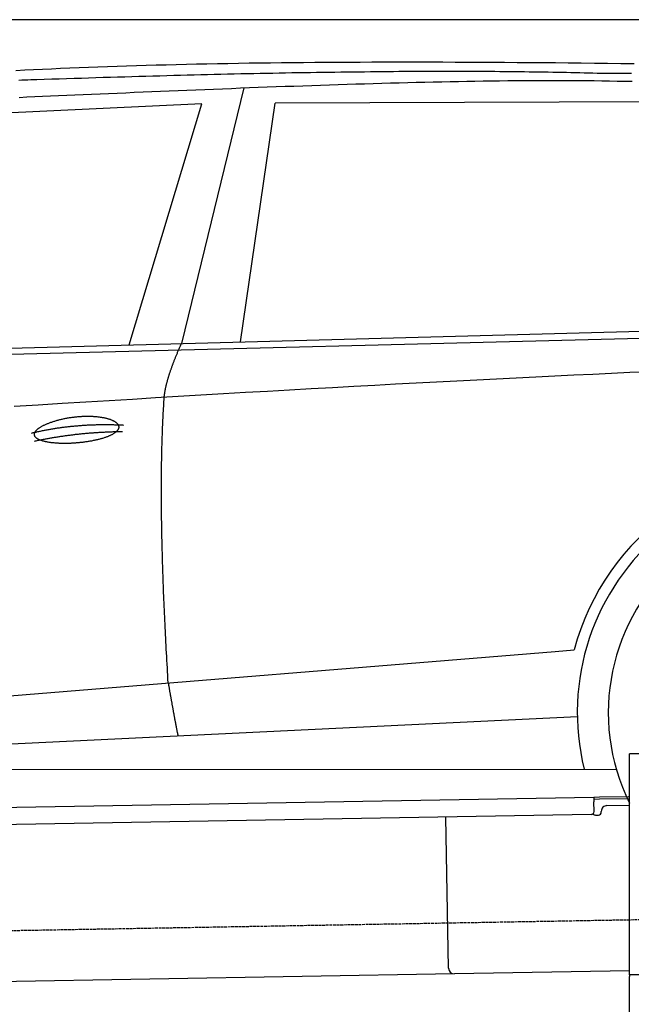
# Model space of a CAD drawing. Extents: x 1073 to 6773, y 6241 to 11366.
# Tile 41 of 58: x 3398 to 4451, y 9672 to 11366. Entities that reach past the tile are written whole.
import ezdxf

# ---------------------------------------------------------------- set-up
doc = ezdxf.new("R2010")
doc.units = 0
doc.linetypes.add('GEN3', pattern=[6.25, 5, -1.25])
doc.layers.get('0').update_dxf_attribs({"linetype": 'CONTINUOUS'})
doc.layers.add('3', color=6, linetype='GEN3')
doc.layers.add('CAR', color=10, linetype='CONTINUOUS')

msp = doc.modelspace()

# ---------------------------------------------------------------- linework, layer by layer
for p, q in [((5822.8, 11365.9), (2672.8, 11365.9)), ((4447.6, 9722.5), (4447.6, 10102.5)), ((4463.6, 10102.5), (4447.6, 10102.5)), ((4447.6, 9722.5), (4447.6, 10102.5)), ((4396.1, 10028.6), (4445.9, 10029.4)), ((1732.8, 9982.1), (4386.1, 10028.4)), ((4386.1, 10028.4), (4396.1, 10028.6)), ((4386.1, 10028.4), (4386.2, 10020.4)), ((4396.2, 10024.6), (4386.2, 10024.4)), ((4386.5, 10003.4), (4386.2, 10020.4)), ((4447.6, 10025.5), (4396.2, 10024.6)), ((4408.8, 10013.8), (4447.6, 10014.5)), ((4381.6, 9998.3), (1732.8, 9952.1)), ((4389.1, 9997.4), (4394.1, 9997.5)), ((4399, 10002.6), (4399, 10003.6)), ((4136.2, 9734), (4131.7, 9993.9)), ((4146.4, 9724.2), (1732.8, 9682)), ((4447.6, 9729.4), (4146.4, 9724.2)), ((4447.6, 9722.5), (4447.6, 9719.5)), ((4463.6, 9722.5), (4447.6, 9722.5)), ((4447.6, 8097.5), (4447.6, 9719.5))]:
    msp.add_line(p, q)
for centre, radius, start, end in [((4409, 10003.8), 10, 91, 181), ((4381.5, 10003.3), 5, 271, 1), ((4389, 10002.4), 5, 214.2367, 271), ((4394, 10002.5), 5, 271, 1), ((4146.2, 9734.2), 10, 181, 271)]:
    msp.add_arc(centre, radius, start, end)
at = {"layer": '3'}
msp.add_line((1175.3, 9760.3), (6230.5, 9848.5), dxfattribs=at)
at = {"layer": 'CAR'}
for p, q in [((3784.1, 11248.6), (3676.5, 10808.7)), ((3711.5, 11221), (3118.2, 11193.3)), ((3586.5, 10806.3), (3711.5, 11221)), ((3778.1, 10811.5), (3838, 11222.4)), ((4539.7, 11224.8), (3838, 11222.4)), ((2526.6, 10777.5), (5177.6, 10849.5)), ((2479.9, 10767.4), (5122.3, 10834.5)), ((2453.3, 10127.1), (4319.9, 10278.9)), ((4319.9, 10278.9), (4352.4, 10281.6)), ((2433.7, 10073.6), (4358.1, 10167)), ((2375.5, 10075.5), (4424.8, 10076.6))]:
    msp.add_line(p, q, dxfattribs=at)
for points in [[(3391.7, 11278.6, 0), (3406.9, 11279.4, 0), (3422.1, 11280.1, 0), (3437.5, 11280.9, 0), (3453, 11281.6, 0), (3468.7, 11282.3, 0), (3484.5, 11283, 0), (3500.5, 11283.6, 0), (3516.6, 11284.3, 0), (3532.8, 11284.9, 0), (3549.2, 11285.5, 0), (3565.7, 11286, 0), (3582.3, 11286.6, 0), (3599.1, 11287.1, 0), (3616, 11287.6, 0), (3633.1, 11288.1, 0), (3650.3, 11288.5, 0), (3667.6, 11288.9, 0), (3685.1, 11289.4, 0), (3702.7, 11289.7, 0), (3720.5, 11290.1, 0), (3738.4, 11290.5, 0), (3756.5, 11290.8, 0), (3774.7, 11291.1, 0), (3793, 11291.4, 0), (3811.5, 11291.6, 0), (3830.1, 11291.9, 0), (3848.8, 11292.1, 0), (3867.8, 11292.3, 0), (3886.8, 11292.5, 0), (3906, 11292.7, 0), (3925.3, 11292.8, 0), (3944.8, 11292.9, 0), (3964.4, 11293, 0), (3984.2, 11293.1, 0), (4004.1, 11293.2, 0), (4024.1, 11293.2, 0), (4044.3, 11293.3, 0), (4064.7, 11293.3, 0), (4085.1, 11293.3, 0), (4105.8, 11293.2, 0), (4126.5, 11293.2, 0), (4147.4, 11293.1, 0), (4168.5, 11293, 0), (4189.7, 11292.9, 0), (4211.1, 11292.8, 0), (4232.6, 11292.7, 0), (4254.2, 11292.5, 0), (4276, 11292.4, 0), (4297.9, 11292.2, 0), (4320, 11292, 0), (4342.3, 11291.7, 0), (4364.6, 11291.5, 0), (4387.2, 11291.2, 0), (4409.8, 11291, 0), (4432.6, 11290.7, 0), (4455.6, 11290.4, 0)], [(4391.8, 11273.5, 0), (4384.4, 11273.7, 0), (4377, 11273.9, 0), (4369.5, 11274.1, 0), (4362, 11274.3, 0), (4354.4, 11274.4, 0), (4346.7, 11274.6, 0), (4339, 11274.8, 0), (4331.2, 11275, 0), (4323.4, 11275.1, 0), (4315.5, 11275.3, 0), (4307.5, 11275.4, 0), (4299.5, 11275.5, 0), (4291.4, 11275.7, 0), (4283.3, 11275.8, 0), (4275.1, 11275.9, 0), (4266.8, 11276, 0), (4258.5, 11276.1, 0), (4250.1, 11276.2, 0), (4241.7, 11276.3, 0), (4233.2, 11276.3, 0), (4224.6, 11276.4, 0), (4216, 11276.5, 0), (4207.4, 11276.5, 0), (4198.6, 11276.6, 0), (4189.9, 11276.6, 0), (4181, 11276.7, 0), (4172.1, 11276.7, 0), (4163.1, 11276.7, 0), (4154.1, 11276.7, 0), (4145, 11276.7, 0), (4135.9, 11276.7, 0), (4126.7, 11276.7, 0), (4117.4, 11276.7, 0), (4108.1, 11276.7, 0), (4098.7, 11276.7, 0), (4089.3, 11276.7, 0), (4079.8, 11276.6, 0), (4070.2, 11276.6, 0), (4060.6, 11276.5, 0), (4050.9, 11276.5, 0), (4041.2, 11276.4, 0), (4031.4, 11276.3, 0), (4021.5, 11276.2, 0), (4011.6, 11276.1, 0), (4001.7, 11276, 0), (3991.6, 11275.9, 0), (3981.5, 11275.8, 0), (3971.4, 11275.7, 0), (3961.2, 11275.6, 0), (3950.9, 11275.5, 0), (3940.6, 11275.3, 0), (3930.2, 11275.2, 0), (3919.8, 11275, 0), (3909.2, 11274.9, 0), (3898.7, 11274.7, 0), (3888.1, 11274.5, 0), (3877.4, 11274.4, 0), (3866.6, 11274.2, 0), (3855.8, 11274, 0), (3845, 11273.8, 0), (3834.1, 11273.6, 0), (3823.1, 11273.4, 0), (3812, 11273.2, 0), (3800.9, 11272.9, 0), (3789.8, 11272.7, 0), (3778.6, 11272.5, 0), (3767.3, 11272.2, 0), (3756, 11272, 0), (3744.6, 11271.7, 0), (3733.1, 11271.4, 0), (3721.6, 11271.1, 0), (3710, 11270.9, 0), (3698.4, 11270.6, 0), (3686.7, 11270.3, 0), (3675, 11270, 0), (3663.2, 11269.7, 0), (3651.3, 11269.4, 0), (3639.4, 11269, 0), (3627.4, 11268.7, 0), (3615.4, 11268.4, 0), (3603.3, 11268, 0), (3591.1, 11267.7, 0), (3578.9, 11267.3, 0), (3566.6, 11266.9, 0), (3554.3, 11266.6, 0), (3541.9, 11266.2, 0), (3529.4, 11265.8, 0), (3516.9, 11265.4, 0), (3504.3, 11265, 0), (3491.7, 11264.6, 0), (3479, 11264.2, 0), (3466.2, 11263.8, 0), (3453.4, 11263.3, 0), (3440.5, 11262.9, 0), (3427.6, 11262.5, 0)], [(4451.1, 11273.5, 0), (4441.3, 11273.5, 0), (4431.5, 11273.6, 0), (4421.6, 11273.5, 0), (4411.7, 11273.5, 0), (4401.8, 11273.5, 0), (4391.8, 11273.5, 0)], [(3427.6, 11262.5, 0), (3422.5, 11262.3, 0), (3417.4, 11262.2, 0), (3412.3, 11262, 0), (3407.2, 11261.9, 0), (3402.1, 11261.7, 0), (3397, 11261.5, 0)], [(3397.4, 11232.3, 0), (3410.6, 11232.9, 0), (3424, 11233.5, 0), (3437.6, 11234.1, 0), (3451.3, 11234.7, 0), (3465.2, 11235.3, 0), (3479.2, 11236, 0), (3493.3, 11236.6, 0), (3507.6, 11237.2, 0), (3522, 11237.8, 0), (3536.5, 11238.5, 0), (3551.1, 11239.1, 0), (3565.8, 11239.7, 0), (3580.6, 11240.3, 0), (3595.5, 11241, 0), (3610.5, 11241.6, 0), (3625.5, 11242.2, 0), (3640.6, 11242.9, 0), (3655.7, 11243.5, 0), (3670.9, 11244.1, 0), (3686.1, 11244.8, 0), (3701.4, 11245.4, 0), (3716.7, 11246, 0), (3732, 11246.6, 0), (3747.4, 11247.2, 0), (3762.7, 11247.8, 0), (3778.1, 11248.4, 0), (3793.5, 11249, 0), (3808.8, 11249.6, 0), (3824.2, 11250.1, 0), (3839.5, 11250.7, 0), (3854.9, 11251.3, 0), (3870.2, 11251.8, 0), (3885.5, 11252.3, 0), (3900.7, 11252.9, 0), (3916, 11253.4, 0), (3931.2, 11253.9, 0), (3946.3, 11254.4, 0), (3961.5, 11254.9, 0), (3976.5, 11255.3, 0), (3991.6, 11255.8, 0), (4006.6, 11256.2, 0), (4021.5, 11256.7, 0), (4036.4, 11257.1, 0), (4051.2, 11257.5, 0), (4065.9, 11257.9, 0), (4080.7, 11258.2, 0), (4095.3, 11258.6, 0), (4109.9, 11258.9, 0), (4124.4, 11259.2, 0), (4138.8, 11259.5, 0), (4153.2, 11259.8, 0), (4167.5, 11260, 0), (4181.7, 11260.3, 0), (4195.9, 11260.5, 0), (4210, 11260.7, 0), (4224, 11260.8, 0), (4238, 11261, 0), (4251.9, 11261.1, 0), (4265.7, 11261.2, 0), (4279.5, 11261.3, 0), (4293.1, 11261.4, 0), (4306.8, 11261.4, 0), (4320.3, 11261.4, 0), (4333.8, 11261.4, 0), (4347.2, 11261.3, 0), (4360.5, 11261.2, 0), (4373.8, 11261.1, 0), (4387, 11261, 0), (4400.2, 11260.8, 0), (4413.3, 11260.6, 0), (4426.3, 11260.4, 0), (4439.3, 11260.2, 0), (4452.2, 11259.9, 0)], [(3647, 10716, 0), (3647, 10716.7, 0), (3647.1, 10717.3, 0), (3647.1, 10718, 0), (3647.2, 10718.7, 0), (3647.3, 10719.4, 0), (3647.3, 10720.1, 0), (3647.4, 10720.8, 0), (3647.5, 10721.5, 0), (3647.6, 10722.2, 0), (3647.7, 10722.9, 0), (3647.8, 10723.6, 0), (3647.9, 10724.4, 0), (3648.1, 10725.1, 0), (3648.2, 10725.8, 0), (3648.3, 10726.6, 0), (3648.4, 10727.4, 0), (3648.6, 10728.1, 0), (3648.7, 10728.9, 0), (3648.9, 10729.7, 0), (3649, 10730.5, 0), (3649.2, 10731.2, 0), (3649.4, 10732, 0), (3649.5, 10732.9, 0), (3649.7, 10733.7, 0), (3649.9, 10734.5, 0), (3650.1, 10735.3, 0), (3650.3, 10736.1, 0), (3650.5, 10737, 0), (3650.7, 10737.8, 0), (3650.9, 10738.7, 0), (3651.1, 10739.6, 0), (3651.3, 10740.4, 0), (3651.6, 10741.3, 0), (3651.8, 10742.2, 0), (3652, 10743.1, 0), (3652.3, 10744, 0), (3652.5, 10744.9, 0), (3652.8, 10745.8, 0), (3653, 10746.7, 0), (3653.3, 10747.6, 0), (3653.6, 10748.5, 0), (3653.9, 10749.5, 0), (3654.1, 10750.4, 0), (3654.4, 10751.4, 0), (3654.7, 10752.3, 0), (3655, 10753.3, 0), (3655.3, 10754.2, 0), (3655.6, 10755.2, 0), (3655.9, 10756.2, 0), (3656.3, 10757.2, 0), (3656.6, 10758.2, 0), (3656.9, 10759.2, 0), (3657.3, 10760.2, 0), (3657.6, 10761.2, 0), (3658, 10762.2, 0), (3658.3, 10763.3, 0), (3658.7, 10764.3, 0), (3659.1, 10765.4, 0), (3659.4, 10766.4, 0), (3659.8, 10767.5, 0), (3660.2, 10768.5, 0), (3660.6, 10769.6, 0), (3661, 10770.7, 0), (3661.4, 10771.8, 0), (3661.8, 10772.9, 0), (3662.2, 10774, 0), (3662.6, 10775.1, 0), (3663, 10776.2, 0), (3663.4, 10777.3, 0), (3663.9, 10778.4, 0), (3664.3, 10779.5, 0), (3664.8, 10780.7, 0), (3665.2, 10781.8, 0), (3665.7, 10783, 0), (3666.1, 10784.1, 0), (3666.6, 10785.3, 0), (3667, 10786.5, 0), (3667.5, 10787.7, 0), (3668, 10788.8, 0), (3668.5, 10790, 0), (3669, 10791.2, 0), (3669.5, 10792.4, 0), (3670, 10793.7, 0), (3670.5, 10794.9, 0), (3671, 10796.1, 0), (3671.5, 10797.3, 0), (3672.1, 10798.6, 0), (3672.6, 10799.8, 0), (3673.1, 10801.1, 0), (3673.7, 10802.3, 0), (3674.2, 10803.6, 0), (3674.8, 10804.9, 0), (3675.3, 10806.2, 0), (3675.9, 10807.5, 0), (3676.5, 10808.7, 0)], [(4479.5, 10760, 0), (4448.2, 10758.6, 0), (4416.4, 10757.1, 0), (4384.4, 10755.6, 0), (4352, 10754.1, 0), (4319.3, 10752.5, 0), (4286.2, 10750.9, 0), (4252.8, 10749.3, 0), (4219, 10747.6, 0), (4184.9, 10745.9, 0), (4150.4, 10744.1, 0), (4115.6, 10742.3, 0), (4080.5, 10740.5, 0), (4045, 10738.6, 0), (4009.2, 10736.6, 0), (3973, 10734.7, 0), (3936.4, 10732.7, 0), (3899.6, 10730.6, 0), (3862.4, 10728.5, 0), (3824.8, 10726.4, 0), (3786.9, 10724.2, 0), (3748.7, 10722, 0), (3710.1, 10719.7, 0), (3671.2, 10717.5, 0), (3631.9, 10715.1, 0), (3592.3, 10712.7, 0), (3552.3, 10710.3, 0), (3512, 10707.9, 0), (3471.3, 10705.4, 0), (3430.3, 10702.9, 0), (3389, 10700.3, 0)], [(3653.8, 10224.7, 0), (3653.4, 10231.3, 0), (3653, 10237.9, 0), (3652.6, 10244.4, 0), (3652.3, 10250.9, 0), (3651.9, 10257.3, 0), (3651.5, 10263.7, 0), (3651.2, 10270.1, 0), (3650.8, 10276.5, 0), (3650.5, 10282.8, 0), (3650.1, 10289.1, 0), (3649.8, 10295.4, 0), (3649.5, 10301.7, 0), (3649.2, 10307.9, 0), (3648.9, 10314.1, 0), (3648.6, 10320.2, 0), (3648.3, 10326.3, 0), (3648, 10332.4, 0), (3647.7, 10338.5, 0), (3647.4, 10344.5, 0), (3647.2, 10350.5, 0), (3646.9, 10356.5, 0), (3646.6, 10362.5, 0), (3646.4, 10368.4, 0), (3646.2, 10374.3, 0), (3645.9, 10380.1, 0), (3645.7, 10386, 0), (3645.5, 10391.8, 0), (3645.3, 10397.5, 0), (3645.1, 10403.3, 0), (3644.9, 10409, 0), (3644.7, 10414.7, 0), (3644.5, 10420.3, 0), (3644.3, 10425.9, 0), (3644.2, 10431.5, 0), (3644, 10437.1, 0), (3643.8, 10442.6, 0), (3643.7, 10448.1, 0), (3643.5, 10453.6, 0), (3643.4, 10459, 0), (3643.3, 10464.4, 0), (3643.2, 10469.8, 0), (3643, 10475.2, 0), (3642.9, 10480.5, 0), (3642.8, 10485.8, 0), (3642.7, 10491, 0), (3642.7, 10496.3, 0), (3642.6, 10501.5, 0), (3642.5, 10506.6, 0), (3642.4, 10511.8, 0), (3642.4, 10516.9, 0), (3642.3, 10522, 0), (3642.3, 10527, 0), (3642.2, 10532, 0), (3642.2, 10537, 0), (3642.2, 10542, 0), (3642.2, 10546.9, 0), (3642.2, 10551.8, 0), (3642.2, 10556.7, 0), (3642.2, 10561.5, 0), (3642.2, 10566.4, 0), (3642.2, 10571.1, 0), (3642.2, 10575.9, 0), (3642.3, 10580.6, 0), (3642.3, 10585.3, 0), (3642.3, 10590, 0), (3642.4, 10594.6, 0), (3642.5, 10599.2, 0), (3642.5, 10603.8, 0), (3642.6, 10608.3, 0), (3642.7, 10612.8, 0), (3642.8, 10617.3, 0), (3642.9, 10621.8, 0), (3643, 10626.2, 0), (3643.1, 10630.6, 0), (3643.2, 10635, 0), (3643.3, 10639.3, 0), (3643.4, 10643.6, 0), (3643.6, 10647.9, 0), (3643.7, 10652.1, 0), (3643.9, 10656.4, 0), (3644, 10660.5, 0), (3644.2, 10664.7, 0), (3644.4, 10668.8, 0), (3644.5, 10672.9, 0), (3644.7, 10677, 0), (3644.9, 10681, 0), (3645.1, 10685, 0), (3645.3, 10689, 0), (3645.5, 10693, 0), (3645.8, 10696.9, 0), (3646, 10700.8, 0), (3646.2, 10704.6, 0), (3646.5, 10708.5, 0), (3646.7, 10712.3, 0), (3647, 10716, 0)], [(3423.5, 10651.6, 0), (3423.5, 10652.1, 0), (3423.5, 10652.5, 0), (3423.5, 10653, 0), (3423.6, 10653.5, 0), (3423.7, 10654, 0), (3423.8, 10654.5, 0), (3424, 10655, 0), (3424.2, 10655.5, 0), (3424.5, 10656, 0), (3424.8, 10656.6, 0), (3425.1, 10657.1, 0), (3425.4, 10657.6, 0), (3425.8, 10658.1, 0), (3426.2, 10658.6, 0), (3426.7, 10659.2, 0), (3427.2, 10659.7, 0), (3427.7, 10660.2, 0), (3428.3, 10660.7, 0), (3428.9, 10661.3, 0), (3429.5, 10661.8, 0), (3430.2, 10662.3, 0), (3430.8, 10662.8, 0), (3431.6, 10663.4, 0), (3432.3, 10663.9, 0), (3433.1, 10664.4, 0), (3433.9, 10664.9, 0), (3434.8, 10665.4, 0), (3435.7, 10666, 0), (3436.6, 10666.5, 0), (3437.5, 10667, 0), (3438.5, 10667.5, 0), (3439.4, 10668, 0), (3440.5, 10668.5, 0), (3441.5, 10669, 0), (3442.6, 10669.5, 0), (3443.7, 10670, 0), (3444.8, 10670.5, 0), (3445.9, 10671, 0), (3447.1, 10671.4, 0), (3448.3, 10671.9, 0), (3449.5, 10672.4, 0), (3450.8, 10672.8, 0), (3452, 10673.3, 0), (3453.3, 10673.7, 0), (3454.6, 10674.2, 0), (3455.9, 10674.6, 0), (3457.3, 10675, 0), (3458.6, 10675.4, 0), (3460, 10675.9, 0), (3461.4, 10676.3, 0), (3462.8, 10676.7, 0), (3464.2, 10677, 0), (3465.7, 10677.4, 0), (3467.1, 10677.8, 0), (3468.6, 10678.1, 0), (3470.1, 10678.5, 0), (3471.6, 10678.8, 0), (3473.1, 10679.2, 0), (3474.6, 10679.5, 0), (3476.1, 10679.8, 0), (3477.6, 10680.1, 0), (3479.2, 10680.4, 0), (3480.7, 10680.6, 0), (3482.3, 10680.9, 0), (3483.8, 10681.2, 0), (3485.4, 10681.4, 0), (3487, 10681.6, 0), (3488.5, 10681.9, 0), (3490.1, 10682.1, 0), (3491.7, 10682.3, 0), (3493.3, 10682.5, 0), (3494.9, 10682.6, 0), (3496.4, 10682.8, 0), (3498, 10682.9, 0), (3499.6, 10683.1, 0), (3501.2, 10683.2, 0), (3502.8, 10683.3, 0), (3504.3, 10683.4, 0), (3505.9, 10683.5, 0), (3507.5, 10683.6, 0), (3509, 10683.6, 0), (3510.6, 10683.7, 0), (3512.1, 10683.7, 0), (3513.6, 10683.7, 0), (3515.2, 10683.7, 0), (3516.7, 10683.7, 0), (3518.2, 10683.7, 0), (3519.7, 10683.7, 0), (3521.2, 10683.6, 0), (3522.6, 10683.6, 0), (3524.1, 10683.5, 0), (3525.5, 10683.4, 0), (3527, 10683.3, 0), (3528.4, 10683.2, 0), (3529.8, 10683.1, 0), (3531.2, 10683, 0), (3532.5, 10682.8, 0), (3533.9, 10682.7, 0), (3535.2, 10682.5, 0), (3536.5, 10682.3, 0), (3537.8, 10682.2, 0), (3539.1, 10681.9, 0), (3540.4, 10681.7, 0), (3541.6, 10681.5, 0), (3542.8, 10681.3, 0), (3544, 10681, 0), (3545.2, 10680.8, 0), (3546.3, 10680.5, 0), (3547.4, 10680.2, 0), (3548.6, 10679.9, 0), (3549.6, 10679.6, 0), (3550.7, 10679.3, 0), (3551.7, 10679, 0), (3552.7, 10678.7, 0), (3553.7, 10678.3, 0), (3554.6, 10678, 0), (3555.5, 10677.6, 0), (3556.4, 10677.3, 0), (3557.3, 10676.9, 0), (3558.1, 10676.5, 0), (3558.9, 10676.1, 0), (3559.7, 10675.7, 0), (3560.4, 10675.3, 0), (3561.1, 10674.9, 0), (3561.8, 10674.5, 0), (3562.5, 10674.1, 0), (3563.1, 10673.7, 0), (3563.7, 10673.2, 0), (3564.2, 10672.8, 0), (3564.8, 10672.3, 0), (3565.3, 10671.9, 0), (3565.7, 10671.4, 0), (3566.2, 10671, 0), (3566.6, 10670.5, 0), (3566.9, 10670, 0), (3567.2, 10669.6, 0), (3567.5, 10669.1, 0), (3567.8, 10668.6, 0), (3568, 10668.1, 0), (3568.2, 10667.6, 0), (3568.4, 10667.2, 0), (3568.5, 10666.7, 0), (3568.6, 10666.2, 0), (3568.7, 10665.7, 0), (3568.7, 10665.2, 0), (3568.7, 10664.7, 0), (3568.7, 10664.2, 0), (3568.6, 10663.7, 0), (3568.5, 10663.2, 0), (3568.3, 10662.7, 0), (3568.2, 10662.2, 0), (3567.9, 10661.7, 0), (3567.7, 10661.2, 0), (3567.4, 10660.7, 0), (3567.1, 10660.2, 0), (3566.8, 10659.7, 0), (3566.4, 10659.2, 0), (3566, 10658.7, 0), (3565.5, 10658.2, 0), (3565.1, 10657.7, 0), (3564.5, 10657.2, 0), (3564, 10656.7, 0), (3563.4, 10656.2, 0), (3562.8, 10655.7, 0), (3562.2, 10655.2, 0), (3561.5, 10654.8, 0), (3560.8, 10654.3, 0), (3560.1, 10653.8, 0), (3559.3, 10653.3, 0), (3558.6, 10652.9, 0), (3557.7, 10652.4, 0), (3556.9, 10651.9, 0), (3556, 10651.5, 0), (3555.1, 10651, 0), (3554.2, 10650.6, 0), (3553.2, 10650.1, 0), (3552.2, 10649.7, 0), (3551.2, 10649.3, 0), (3550.2, 10648.8, 0), (3549.1, 10648.4, 0), (3548.1, 10648, 0), (3546.9, 10647.6, 0), (3545.8, 10647.2, 0), (3544.6, 10646.8, 0), (3543.5, 10646.4, 0), (3542.3, 10646, 0), (3541, 10645.6, 0), (3539.8, 10645.3, 0), (3538.5, 10644.9, 0), (3537.2, 10644.5, 0), (3535.9, 10644.2, 0), (3534.6, 10643.8, 0), (3533.2, 10643.5, 0), (3531.9, 10643.2, 0), (3530.5, 10642.8, 0), (3529.1, 10642.5, 0), (3527.7, 10642.2, 0), (3526.3, 10641.9, 0), (3524.8, 10641.6, 0), (3523.4, 10641.3, 0), (3521.9, 10641, 0), (3520.4, 10640.8, 0), (3518.9, 10640.5, 0), (3517.4, 10640.3, 0), (3515.9, 10640, 0), (3514.4, 10639.8, 0), (3512.8, 10639.5, 0), (3511.3, 10639.3, 0), (3509.7, 10639.1, 0), (3508.2, 10638.9, 0), (3506.6, 10638.7, 0), (3505.1, 10638.5, 0), (3503.5, 10638.4, 0), (3501.9, 10638.2, 0), (3500.3, 10638, 0), (3498.7, 10637.9, 0), (3497.1, 10637.7, 0), (3495.6, 10637.6, 0), (3494, 10637.5, 0), (3492.4, 10637.4, 0), (3490.8, 10637.3, 0), (3489.2, 10637.2, 0), (3487.6, 10637.1, 0), (3486.1, 10637, 0), (3484.5, 10637, 0), (3482.9, 10636.9, 0), (3481.3, 10636.9, 0), (3479.8, 10636.9, 0), (3478.2, 10636.8, 0), (3476.7, 10636.8, 0), (3475.2, 10636.8, 0), (3473.7, 10636.8, 0), (3472.1, 10636.8, 0), (3470.6, 10636.9, 0), (3469.1, 10636.9, 0), (3467.7, 10637, 0), (3466.2, 10637, 0), (3464.8, 10637.1, 0), (3463.3, 10637.2, 0), (3461.9, 10637.2, 0), (3460.5, 10637.3, 0), (3459.1, 10637.5, 0), (3457.7, 10637.6, 0), (3456.4, 10637.7, 0), (3455.1, 10637.8, 0), (3453.7, 10638, 0), (3452.4, 10638.1, 0), (3451.2, 10638.3, 0), (3449.9, 10638.5, 0), (3448.7, 10638.7, 0), (3447.5, 10638.9, 0), (3446.3, 10639.1, 0), (3445.2, 10639.3, 0), (3444, 10639.5, 0), (3442.9, 10639.7, 0), (3441.8, 10640, 0), (3440.8, 10640.2, 0), (3439.7, 10640.5, 0), (3438.7, 10640.8, 0), (3437.8, 10641, 0), (3436.8, 10641.3, 0), (3435.9, 10641.6, 0), (3435, 10641.9, 0), (3434.2, 10642.3, 0), (3433.3, 10642.6, 0), (3432.5, 10642.9, 0), (3431.8, 10643.2, 0), (3431, 10643.6, 0), (3430.3, 10644, 0), (3429.7, 10644.3, 0), (3429, 10644.7, 0), (3428.4, 10645.1, 0), (3427.8, 10645.5, 0), (3427.3, 10645.8, 0), (3426.8, 10646.2, 0), (3426.3, 10646.7, 0), (3425.9, 10647.1, 0), (3425.5, 10647.5, 0), (3425.2, 10647.9, 0), (3424.8, 10648.4, 0), (3424.5, 10648.8, 0), (3424.3, 10649.2, 0), (3424.1, 10649.7, 0), (3423.9, 10650.2, 0), (3423.7, 10650.6, 0), (3423.6, 10651.1, 0), (3423.5, 10651.6, 0)], [(3418.4, 10654.6, 0), (3420, 10655, 0), (3421.6, 10655.4, 0), (3423.1, 10655.8, 0), (3424.7, 10656.1, 0), (3426.3, 10656.5, 0), (3427.9, 10656.8, 0), (3429.5, 10657.2, 0), (3431.1, 10657.5, 0), (3432.7, 10657.9, 0), (3434.3, 10658.2, 0), (3435.9, 10658.5, 0), (3437.5, 10658.9, 0), (3439.1, 10659.2, 0), (3440.7, 10659.5, 0), (3442.3, 10659.8, 0), (3443.9, 10660.1, 0), (3445.5, 10660.4, 0), (3447.2, 10660.7, 0), (3448.8, 10661, 0), (3450.4, 10661.3, 0), (3452, 10661.6, 0), (3453.6, 10661.9, 0), (3455.3, 10662.1, 0), (3456.9, 10662.4, 0), (3458.5, 10662.7, 0), (3460.1, 10662.9, 0), (3461.8, 10663.2, 0), (3463.4, 10663.4, 0), (3465, 10663.6, 0), (3466.7, 10663.9, 0), (3468.3, 10664.1, 0), (3470, 10664.3, 0), (3471.6, 10664.6, 0), (3473.2, 10664.8, 0), (3474.9, 10665, 0), (3476.5, 10665.2, 0), (3478.2, 10665.4, 0), (3479.8, 10665.6, 0), (3481.5, 10665.8, 0), (3483.2, 10666, 0), (3484.8, 10666.2, 0), (3486.5, 10666.3, 0), (3488.1, 10666.5, 0), (3489.8, 10666.7, 0), (3491.5, 10666.8, 0), (3493.1, 10667, 0), (3494.8, 10667.1, 0), (3496.5, 10667.3, 0), (3498.1, 10667.4, 0), (3499.8, 10667.6, 0), (3501.5, 10667.7, 0), (3503.2, 10667.8, 0), (3504.8, 10667.9, 0), (3506.5, 10668.1, 0), (3508.2, 10668.2, 0), (3509.9, 10668.3, 0), (3511.6, 10668.4, 0), (3513.3, 10668.5, 0), (3515, 10668.6, 0), (3516.7, 10668.6, 0), (3518.3, 10668.7, 0), (3520.1, 10668.8, 0), (3521.8, 10668.9, 0), (3523.4, 10668.9, 0), (3525.2, 10669, 0), (3526.9, 10669.1, 0), (3528.6, 10669.1, 0), (3530.3, 10669.2, 0), (3532, 10669.2, 0), (3533.7, 10669.2, 0), (3535.4, 10669.3, 0), (3537.1, 10669.3, 0), (3538.8, 10669.3, 0), (3540.6, 10669.3, 0), (3542.3, 10669.3, 0), (3544, 10669.3, 0), (3545.7, 10669.3, 0), (3547.5, 10669.3, 0), (3549.2, 10669.3, 0), (3550.9, 10669.3, 0), (3552.7, 10669.3, 0), (3554.4, 10669.3, 0), (3556.1, 10669.2, 0), (3557.9, 10669.2, 0), (3559.6, 10669.2, 0), (3561.3, 10669.1, 0), (3563.1, 10669.1, 0), (3564.8, 10669, 0), (3566.6, 10669, 0), (3568.3, 10668.9, 0), (3570.1, 10668.8, 0), (3571.8, 10668.8, 0), (3573.6, 10668.7, 0), (3575.3, 10668.6, 0), (3577.1, 10668.5, 0)], [(3423.7, 10640.9, 0), (3425.3, 10641.2, 0), (3426.8, 10641.5, 0), (3428.4, 10641.9, 0), (3429.9, 10642.2, 0), (3431.5, 10642.5, 0), (3433, 10642.8, 0), (3434.6, 10643.1, 0), (3436.2, 10643.4, 0), (3437.7, 10643.7, 0), (3439.3, 10644, 0), (3440.8, 10644.3, 0), (3442.4, 10644.6, 0), (3444, 10644.9, 0), (3445.5, 10645.2, 0), (3447.1, 10645.5, 0), (3448.7, 10645.8, 0), (3450.2, 10646.1, 0), (3451.8, 10646.3, 0), (3453.4, 10646.6, 0), (3454.9, 10646.9, 0), (3456.5, 10647.1, 0), (3458.1, 10647.4, 0), (3459.7, 10647.7, 0), (3461.2, 10647.9, 0), (3462.8, 10648.2, 0), (3464.4, 10648.4, 0), (3466, 10648.7, 0), (3467.5, 10648.9, 0), (3469.1, 10649.1, 0), (3470.7, 10649.4, 0), (3472.3, 10649.6, 0), (3473.9, 10649.8, 0), (3475.4, 10650.1, 0), (3477, 10650.3, 0), (3478.6, 10650.5, 0), (3480.2, 10650.7, 0), (3481.8, 10650.9, 0), (3483.4, 10651.1, 0), (3485, 10651.3, 0), (3486.6, 10651.5, 0), (3488.1, 10651.7, 0), (3489.7, 10651.9, 0), (3491.3, 10652.1, 0), (3492.9, 10652.3, 0), (3494.5, 10652.5, 0), (3496.1, 10652.7, 0), (3497.7, 10652.8, 0), (3499.3, 10653, 0), (3500.9, 10653.2, 0), (3502.5, 10653.4, 0), (3504.1, 10653.5, 0), (3505.7, 10653.7, 0), (3507.3, 10653.8, 0), (3508.9, 10654, 0), (3510.5, 10654.1, 0), (3512.1, 10654.3, 0), (3513.7, 10654.4, 0), (3515.3, 10654.6, 0), (3516.9, 10654.7, 0), (3518.5, 10654.8, 0), (3520.1, 10655, 0), (3521.7, 10655.1, 0), (3523.3, 10655.2, 0), (3525, 10655.3, 0), (3526.6, 10655.5, 0), (3528.2, 10655.6, 0), (3529.8, 10655.7, 0), (3531.4, 10655.8, 0), (3533, 10655.9, 0), (3534.7, 10656, 0), (3536.3, 10656.1, 0), (3537.9, 10656.2, 0), (3539.5, 10656.3, 0), (3541.1, 10656.4, 0), (3542.8, 10656.4, 0), (3544.4, 10656.5, 0), (3546, 10656.6, 0), (3547.6, 10656.7, 0), (3549.2, 10656.7, 0), (3550.9, 10656.8, 0), (3552.5, 10656.9, 0), (3554.1, 10656.9, 0), (3555.8, 10657, 0), (3557.4, 10657, 0), (3559, 10657.1, 0), (3560.7, 10657.1, 0), (3562.3, 10657.2, 0), (3563.9, 10657.2, 0), (3565.6, 10657.2, 0), (3567.2, 10657.3, 0), (3568.8, 10657.3, 0), (3570.4, 10657.3, 0), (3572.1, 10657.3, 0), (3573.7, 10657.4, 0), (3575.4, 10657.4, 0)], [(3653.8, 10224.7, 0), (3654.1, 10223.4, 0), (3654.3, 10222, 0), (3654.5, 10220.7, 0), (3654.8, 10219.4, 0), (3655, 10218, 0), (3655.2, 10216.7, 0), (3655.4, 10215.4, 0), (3655.7, 10214.1, 0), (3655.9, 10212.8, 0), (3656.1, 10211.5, 0), (3656.3, 10210.3, 0), (3656.6, 10209, 0), (3656.8, 10207.8, 0), (3657, 10206.5, 0), (3657.2, 10205.3, 0), (3657.4, 10204, 0), (3657.7, 10202.8, 0), (3657.9, 10201.6, 0), (3658.1, 10200.4, 0), (3658.3, 10199.2, 0), (3658.5, 10198, 0), (3658.7, 10196.8, 0), (3658.9, 10195.7, 0), (3659.1, 10194.5, 0), (3659.3, 10193.3, 0), (3659.6, 10192.2, 0), (3659.8, 10191.1, 0), (3659.9, 10189.9, 0), (3660.2, 10188.8, 0), (3660.3, 10187.7, 0), (3660.6, 10186.6, 0), (3660.8, 10185.5, 0), (3660.9, 10184.4, 0), (3661.1, 10183.3, 0), (3661.3, 10182.3, 0), (3661.5, 10181.2, 0), (3661.7, 10180.2, 0), (3661.9, 10179.1, 0), (3662.1, 10178.1, 0), (3662.3, 10177.1, 0), (3662.5, 10176, 0), (3662.6, 10175, 0), (3662.8, 10174, 0), (3663, 10173, 0), (3663.2, 10172, 0), (3663.4, 10171.1, 0), (3663.6, 10170.1, 0), (3663.7, 10169.1, 0), (3663.9, 10168.2, 0), (3664.1, 10167.2, 0), (3664.2, 10166.3, 0), (3664.4, 10165.4, 0), (3664.6, 10164.5, 0), (3664.8, 10163.6, 0), (3664.9, 10162.7, 0), (3665.1, 10161.8, 0), (3665.2, 10160.9, 0), (3665.4, 10160, 0), (3665.6, 10159.2, 0), (3665.7, 10158.3, 0), (3665.9, 10157.4, 0), (3666.1, 10156.6, 0), (3666.2, 10155.8, 0), (3666.4, 10155, 0), (3666.5, 10154.1, 0), (3666.7, 10153.3, 0), (3666.8, 10152.5, 0), (3667, 10151.7, 0), (3667.1, 10151, 0), (3667.3, 10150.2, 0), (3667.4, 10149.4, 0), (3667.6, 10148.7, 0), (3667.7, 10147.9, 0), (3667.8, 10147.2, 0), (3668, 10146.5, 0), (3668.1, 10145.7, 0), (3668.3, 10145, 0), (3668.4, 10144.3, 0), (3668.6, 10143.6, 0), (3668.7, 10142.9, 0), (3668.8, 10142.3, 0), (3668.9, 10141.6, 0), (3669.1, 10140.9, 0), (3669.2, 10140.3, 0), (3669.3, 10139.6, 0), (3669.5, 10139, 0), (3669.6, 10138.4, 0), (3669.7, 10137.7, 0), (3669.8, 10137.1, 0), (3670, 10136.5, 0), (3670.1, 10135.9, 0), (3670.2, 10135.3, 0), (3670.3, 10134.8, 0), (3670.4, 10134.2, 0), (3670.6, 10133.6, 0)]]:
    msp.add_polyline3d(points, dxfattribs=at)
for radius, start, end in [(422.7, 4.6504, 165.2126), (403.4, 0.0315, 193.9312), (350, 337.6496, 206.4023)]:
    msp.add_arc((4761.1, 10173.7), radius, start, end, dxfattribs=at)

doc.saveas('drawing.dxf')
